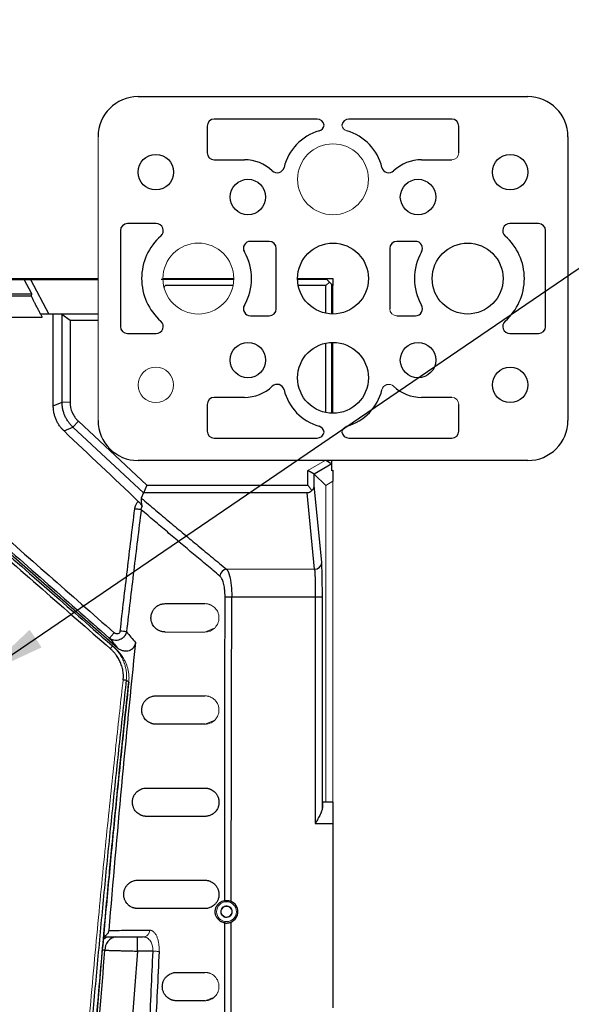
# Paper-space layout 'Sheet2' of a CAD drawing. Header units: millimetres. Extents: x 0 to 1118, y 0 to 864.
# Tile 77 of 85: x 860 to 899, y 530 to 600. Entities that reach past the tile are written whole.
import ezdxf

# ---------------------------------------------------------------- set-up
doc = ezdxf.new("R2010")
doc.units = ezdxf.units.MM
doc.dimstyles.new('SLDDIMSTYLE7', dxfattribs={"dimtxt": 0.18, "dimasz": 4.572, "dimexe": 0, "dimexo": 0.0625, "dimgap": 0, "dimtad": 0, "dimtih": 1, "dimtoh": 1, "dimdec": 0, "dimrnd": 1e-09, "dimzin": 0, "dimdsep": 46, "dimtxsty": 'Standard', "dimsah": 1, "dimcen": 0.09, "dimadec": 0, "dimazin": 0, "dimtfac": 4.572, "dimtdec": 0, "dimtofl": 0, "dimtmove": 0, "dimatfit": 3, "dimfxl": 1, "dimfrac": 2, "dimtolj": 1, "dimtzin": 0, "dimarcsym": 0})

psp = doc.layouts.new('Sheet2')

# ---------------------------------------------------------------- linework, layer by layer
at = {"color": 7, "linetype": 'Continuous', "lineweight": 30}
for p, q in [((868.519, 594.407), (896.019, 594.407)), ((873.394, 592.33), (873.394, 590.455)), ((881.144, 592.83), (873.894, 592.83)), ((890.644, 592.83), (883.394, 592.83)), ((891.144, 590.455), (891.144, 592.33)), ((898.846, 591.58), (898.846, 571.58)), ((873.894, 589.955), (876.019, 589.955)), ((888.519, 589.955), (890.644, 589.955)), ((869.792, 585.455), (867.769, 585.455)), ((896.769, 585.455), (894.745, 585.455)), ((867.269, 584.955), (867.269, 578.205)), ((897.269, 578.205), (897.269, 584.955)), ((877.769, 584.205), (876.449, 584.205)), ((888.088, 584.205), (886.769, 584.205)), ((878.269, 579.455), (878.269, 583.705)), ((886.269, 583.705), (886.269, 579.455)), ((822.749, 581.58), (865.691, 581.58)), ((852.729, 581.505), (860.489, 581.505)), ((861.025, 580.497), (860.489, 581.505)), ((860.489, 581.505), (860.939, 581.505)), ((860.939, 581.505), (862.229, 579.08)), ((860.939, 581.505), (865.691, 581.505)), ((875.231, 581.506), (870.154, 581.506)), ((870.269, 581.58), (875.269, 581.58)), ((870.351, 580.942), (870.424, 581.08)), ((875.218, 581.08), (870.424, 581.08)), ((879.769, 581.58), (881.769, 581.58)), ((881.844, 581.505), (879.784, 581.505)), ((881.769, 581.08), (879.819, 581.08)), ((881.769, 581.58), (882.269, 581.58)), ((882.019, 581.33), (881.769, 581.08)), ((881.769, 579.13), (881.769, 581.08)), ((882.019, 581.33), (881.844, 581.505)), ((882.194, 581.155), (882.019, 581.33)), ((882.194, 579.107), (882.194, 581.155)), ((882.269, 581.58), (882.269, 581.08)), ((852.729, 580.497), (861.025, 580.497)), ((860.992, 580.35), (861.025, 580.497)), ((863.151, 579.08), (862.535, 579.08)), ((862.535, 572.603), (862.535, 579.08)), ((863.15, 579.078), (863.719, 578.639)), ((865.691, 579.078), (863.15, 579.078)), ((863.152, 572.871), (863.151, 579.079)), ((863.719, 578.639), (863.719, 572.871)), ((863.719, 578.639), (865.691, 578.639)), ((876.449, 578.955), (877.769, 578.955)), ((886.769, 578.955), (888.088, 578.955)), ((867.769, 577.705), (869.792, 577.705)), ((894.745, 577.705), (896.769, 577.705)), ((881.769, 572.13), (881.769, 577.029)), ((882.194, 572.107), (882.194, 577.051)), ((862.535, 572.603), (863.152, 572.871)), ((876.019, 573.205), (873.894, 573.205)), ((890.644, 573.205), (888.519, 573.205)), ((873.394, 572.705), (873.394, 570.83)), ((891.144, 570.83), (891.144, 572.705)), ((864.305, 571.521), (869.138, 567.005)), ((863.293, 570.836), (863.918, 571.107)), ((863.918, 571.107), (868.903, 566.461)), ((873.894, 570.33), (881.144, 570.33)), ((883.394, 570.33), (890.644, 570.33)), ((896.019, 568.752), (868.519, 568.752)), ((881.769, 568.782), (882.193, 568.519)), ((882.194, 568.519), (882.194, 568.752)), ((880.502, 567.005), (880.502, 568.05)), ((880.941, 567.796), (880.502, 568.05)), ((882.193, 568.519), (880.942, 567.796)), ((882.194, 568.032), (882.193, 568.519)), ((882.269, 568.076), (882.269, 567.289)), ((880.942, 566.979), (880.941, 567.796)), ((880.942, 567.796), (881.769, 567.001)), ((869.138, 567.005), (868.905, 566.458)), ((869.138, 567.005), (880.502, 567.005)), ((881.471, 561.565), (880.942, 566.979)), ((868.905, 566.466), (868.744, 566.099)), ((880.445, 566.47), (868.905, 566.466)), ((880.971, 561.082), (880.445, 566.47)), ((867.072, 555.528), (857.179, 564.178)), ((874.654, 559.151), (875.128, 559.15)), ((875.128, 559.15), (881.02, 559.15)), ((881.02, 559.15), (881.02, 543.16)), ((881.519, 544.266), (881.519, 559.15)), ((882.269, 544.66), (881.546, 544.66)), ((882.269, 544.66), (882.269, 543.16)), ((881.02, 543.16), (882.269, 543.16)), ((882.269, 543.16), (882.269, 530.16)), ((866.085, 535.16), (868.887, 535.16)), ((868.488, 534.16), (868.488, 535.16)), ((869.554, 534.16), (868.488, 534.16))]:
    psp.add_line(p, q, dxfattribs=at)
at = {"color": 144, "linetype": 'Continuous', "lineweight": 0}
for p, q in [((865.691, 571.58), (865.691, 591.58)), ((882.269, 581.08), (882.269, 579.08)), ((882.269, 577.08), (882.269, 572.08)), ((863.152, 572.871), (863.719, 572.871)), ((864.305, 571.521), (863.918, 571.107)), ((881.718, 568.752), (880.502, 568.05)), ((882.269, 568.076), (882.194, 568.032)), ((881.769, 567.001), (882.269, 567.289)), ((882.269, 567.289), (882.269, 544.66)), ((880.783, 566.647), (880.502, 567.005)), ((881.769, 544.66), (881.769, 567.001)), ((874.767, 561.082), (880.971, 561.082)), ((873.227, 556.66), (873.894, 556.92)), ((872.509, 556.66), (872.509, 556.66)), ((866.897, 555.516), (866.711, 555.678)), ((873.227, 550.16), (873.897, 550.423)), ((873.227, 530.66), (873.898, 530.922))]:
    psp.add_line(p, q, dxfattribs=at)
at = {"color": 8, "linetype": 'Continuous', "lineweight": 30}
psp.add_line((866.18, 534.223), (866.001, 534.223), dxfattribs=at)
at = {"color": 144, "linetype": 'Continuous', "lineweight": 0, "flags": 128}
psp.add_lwpolyline([(870.001, 534.138), (869.966, 534.14), (869.923, 534.142), (869.873, 534.144), (869.817, 534.147), (869.755, 534.15), (869.69, 534.153), (869.623, 534.156), (869.554, 534.16)], dxfattribs=at)
at = {"color": 144, "linetype": 'Continuous', "lineweight": 0}
for centre, radius in [((882.269, 588.58), 2.5), ((872.769, 581.58), 2.5), ((869.769, 574.08), 1.25), ((874.759, 536.94), 0.7)]:
    psp.add_circle(centre, radius, dxfattribs=at)
at = {"color": 7, "linetype": 'Continuous', "lineweight": 30}
for centre, radius in [((869.769, 589.08), 1.25), ((894.769, 589.08), 1.25), ((876.269, 587.33), 1.25), ((888.269, 587.33), 1.25), ((882.269, 581.58), 2.5), ((891.769, 581.58), 2.5), ((876.269, 575.83), 1.25), ((882.269, 574.58), 2.5), ((888.269, 575.83), 1.25), ((894.769, 574.08), 1.25)]:
    psp.add_circle(centre, radius, dxfattribs=at)
for centre, radius, start, end in [((868.519, 591.58), 2.827, 90, 180), ((896.019, 591.58), 2.827, 0, 90), ((873.894, 592.33), 0.5, 90, 180), ((881.144, 592.33), 0.5, 8.23279, 90), ((881.144, 592.473), 0.5, 286.11748, 351.76721), ((883.394, 592.33), 0.5, 90, 171.76721), ((890.644, 592.33), 0.5, 0, 90), ((882.269, 588.58), 3.552, 106.11748, 166.32172), ((882.269, 588.58), 3.552, 13.67828, 73.88252), ((873.894, 590.455), 0.5, 180, 270), ((876.019, 587.08), 2.875, 46.75092, 90), ((878.331, 589.538), 0.5, 226.75092, 346.32172), ((886.206, 589.538), 0.5, 193.67828, 313.24908), ((888.519, 587.08), 2.875, 90, 133.24908), ((867.769, 584.955), 0.5, 90, 180), ((869.792, 584.955), 0.5, 311.40962, 90), ((894.745, 584.955), 0.5, 90, 228.59038), ((896.769, 584.955), 0.5, 0, 90), ((872.769, 581.58), 4, 131.40962, 228.59038), ((891.769, 581.58), 4, 311.40962, 48.59038), ((876.449, 583.705), 0.5, 90, 210), ((877.769, 583.705), 0.5, 0, 90), ((886.769, 583.705), 0.5, 90, 180), ((888.088, 583.705), 0.5, 330, 90), ((872.769, 581.58), 3.75, 330, 30), ((891.769, 581.58), 3.75, 150, 210), ((876.449, 579.455), 0.5, 150, 270), ((888.088, 579.455), 0.5, 270, 30), ((877.769, 579.455), 0.5, 270, 0), ((869.792, 578.205), 0.5, 270, 48.59038), ((894.745, 578.205), 0.5, 131.40962, 270), ((867.769, 578.205), 0.5, 180, 270), ((896.769, 578.205), 0.5, 270, 0), ((876.019, 576.08), 2.875, 270, 313.24908), ((878.331, 573.621), 0.5, 13.67828, 133.24908), ((882.269, 574.58), 3.552, 193.67828, 253.88252), ((882.269, 574.58), 3.552, 286.11748, 346.32172), ((888.519, 576.08), 2.875, 226.75092, 270), ((873.894, 572.705), 0.5, 90, 180), ((868.519, 571.58), 2.827, 180, 270), ((896.019, 571.58), 2.827, 270, 0), ((873.894, 570.83), 0.5, 180, 270), ((881.144, 570.83), 0.5, 270, 351.76721), ((881.144, 570.686), 0.5, 8.23279, 73.88252), ((883.394, 570.83), 0.5, 188.23279, 270), ((890.644, 570.83), 0.5, 270, 0), ((874.819, 560.555), 0.53, 95.68666, 174.73521), ((880.976, 561.577), 0.496, 269.48704, 358.54661), ((860.838, 500.363), 56.732, 83.05003, 83.50083), ((867.069, 534.278), 0.89, 97.92882, 183.5618)]:
    psp.add_arc(centre, radius, start, end, dxfattribs=at)
at = {"color": 144, "linetype": 'Continuous', "lineweight": 0}
for centre, radius, start, end in [((883.394, 592.473), 0.5, 188.23279, 253.88252), ((890.644, 590.455), 0.5, 270, 0), ((886.769, 579.455), 0.5, 180, 270), ((886.206, 573.621), 0.5, 46.75092, 166.32172), ((890.644, 572.705), 0.5, 0, 90), ((883.394, 570.686), 0.5, 106.11748, 171.76721), ((874.759, 536.94), 0.375, 197.99988, 270.00001)]:
    psp.add_arc(centre, radius, start, end, dxfattribs=at)
at = {"color": 7, "linetype": 'Continuous', "lineweight": 30}
for points in [[(860.992, 580.35), (858.986, 580.348), (856.98, 580.347), (854.974, 580.345)], [(862.535, 579.08), (862.236, 579.08), (861.938, 579.08), (861.64, 579.08)], [(855.023, 578.845), (857.269, 578.847), (859.515, 578.849), (861.761, 578.851)], [(868.534, 565.869), (866.787, 567.524), (865.04, 569.18), (863.293, 570.836)], [(868.737, 565.283), (868.741, 565.362), (868.766, 565.437), (868.809, 565.5)], [(857.637, 564.683), (860.703, 561.99), (863.769, 559.298), (866.834, 556.606)], [(856.94, 563.896), (860.145, 561.093), (863.351, 558.291), (866.556, 555.49)], [(857.292, 564.308), (860.358, 561.616), (863.423, 558.923), (866.488, 556.231)], [(875.088, 537.669), (875.099, 544.829), (875.112, 551.99), (875.128, 559.15)], [(866.488, 556.231), (866.682, 555.997), (866.877, 555.763), (867.072, 555.528)], [(868.333, 555.929), (867.641, 549.169), (867.014, 542.399), (866.452, 535.622)], [(875.059, 514.409), (875.066, 521.676), (875.075, 528.943), (875.086, 536.21)]]:
    psp.add_open_spline(points, degree=3, dxfattribs=at)
for points, knots in [([(861.64, 579.078), (861.626, 579.105), (861.6, 579.153), (861.566, 579.219), (861.538, 579.272), (861.517, 579.311), (861.483, 579.375), (861.436, 579.466), (861.353, 579.628), (861.259, 579.808), (861.162, 579.996), (861.087, 580.146), (861.04, 580.24), (861.015, 580.294), (861.002, 580.324), (860.993, 580.344), (860.993, 580.348), (860.992, 580.35)], [0, 0, 0, 0, 0.04111, 0.075671, 0.10345, 0.124275, 0.138027, 0.206765, 0.271555, 0.408267, 0.526803, 0.650654, 0.768836, 0.827024, 0.885039, 0.942742, 1, 1, 1, 1]), ([(861.761, 578.851), (861.747, 578.877), (861.72, 578.928), (861.68, 579.003), (861.653, 579.053), (861.64, 579.078)], [0, 0, 0, 0, 0.336189, 0.669719, 1, 1, 1, 1]), ([(863.918, 571.107), (863.893, 571.132), (863.843, 571.18), (863.773, 571.256), (863.71, 571.33), (863.652, 571.403), (863.567, 571.518), (863.463, 571.682), (863.353, 571.903), (863.266, 572.135), (863.21, 572.345), (863.176, 572.533), (863.157, 572.698), (863.154, 572.812), (863.152, 572.871)], [0, 0, 0, 0, 0.054121, 0.105894, 0.15532, 0.202401, 0.247138, 0.372895, 0.496708, 0.621276, 0.747928, 0.826275, 0.910296, 1, 1, 1, 1]), ([(863.719, 572.871), (863.719, 572.84), (863.719, 572.776), (863.727, 572.681), (863.739, 572.586), (863.762, 572.461), (863.803, 572.307), (863.87, 572.13), (863.955, 571.96), (864.056, 571.8), (864.171, 571.652), (864.261, 571.564), (864.305, 571.521)], [0, 0, 0, 0, 0.062628, 0.125428, 0.188584, 0.252277, 0.377418, 0.503321, 0.628265, 0.75283, 0.877168, 1, 1, 1, 1]), ([(863.293, 570.836), (863.27, 570.858), (863.223, 570.904), (863.156, 570.976), (863.091, 571.051), (863.03, 571.128), (862.943, 571.247), (862.838, 571.414), (862.729, 571.635), (862.643, 571.866), (862.588, 572.08), (862.555, 572.271), (862.538, 572.436), (862.536, 572.547), (862.535, 572.603)], [0, 0, 0, 0, 0.049839, 0.099579, 0.149302, 0.199089, 0.249021, 0.373288, 0.497616, 0.622348, 0.74741, 0.831639, 0.915705, 1, 1, 1, 1]), ([(880.783, 566.647), (880.772, 566.634), (880.75, 566.608), (880.714, 566.573), (880.678, 566.545), (880.635, 566.517), (880.581, 566.492), (880.514, 566.473), (880.468, 566.471), (880.445, 566.47)], [0, 0, 0, 0, 0.1456075, 0.2784819, 0.3990601, 0.5079276, 0.6732666, 0.8358246, 1, 1, 1, 1]), ([(880.783, 566.647), (880.795, 566.656), (880.816, 566.672), (880.846, 566.701), (880.872, 566.732), (880.893, 566.766), (880.911, 566.804), (880.925, 566.843), (880.935, 566.886), (880.941, 566.932), (880.942, 566.963), (880.942, 566.979)], [0, 0, 0, 0, 0.1258955, 0.244255, 0.3564454, 0.4640691, 0.5689379, 0.6730076, 0.7782787, 0.886685, 1, 1, 1, 1]), ([(868.286, 565.341), (868.289, 565.363), (868.296, 565.407), (868.311, 565.471), (868.33, 565.534), (868.359, 565.609), (868.401, 565.694), (868.461, 565.787), (868.51, 565.841), (868.534, 565.869)], [0, 0, 0, 0, 0.112492, 0.223848, 0.334614, 0.44534, 0.631083, 0.815076, 1, 1, 1, 1]), ([(868.809, 565.5), (868.806, 565.508), (868.8, 565.525), (868.788, 565.552), (868.771, 565.584), (868.747, 565.624), (868.71, 565.675), (868.663, 565.733), (868.604, 565.8), (868.558, 565.845), (868.534, 565.869)], [0, 0, 0, 0, 0.094176, 0.182817, 0.265171, 0.390183, 0.518782, 0.666687, 0.828281, 1, 1, 1, 1]), ([(868.744, 566.099), (868.741, 566.09), (868.734, 566.07), (868.728, 566.035), (868.724, 565.996), (868.724, 565.951), (868.726, 565.902), (868.733, 565.833), (868.748, 565.742), (868.773, 565.626), (868.797, 565.542), (868.809, 565.5)], [0, 0, 0, 0, 0.068348, 0.140941, 0.217885, 0.299267, 0.385161, 0.475631, 0.645935, 0.820632, 1, 1, 1, 1]), ([(868.744, 566.099), (869.078, 565.817), (869.744, 565.254), (870.747, 564.412), (871.75, 563.574), (872.754, 562.74), (873.759, 561.909), (874.431, 561.357), (874.767, 561.082)], [0, 0, 0, 0, 0.168436, 0.336164, 0.503183, 0.669496, 0.835101, 1, 1, 1, 1]), ([(867.259, 556.73), (867.342, 557.447), (867.508, 558.881), (867.762, 561.032), (868.021, 563.186), (868.198, 564.622), (868.286, 565.341)], [0, 0, 0, 0, 0.249518, 0.499356, 0.749516, 1, 1, 1, 1]), ([(868.737, 565.283), (868.648, 564.567), (868.471, 563.135), (868.21, 560.985), (867.954, 558.832), (867.787, 557.396), (867.703, 556.678)], [0, 0, 0, 0, 0.249729, 0.499639, 0.749729, 1, 1, 1, 1]), ([(868.737, 565.283), (868.721, 565.286), (868.699, 565.289), (868.64, 565.296), (868.604, 565.301), (868.522, 565.311), (868.476, 565.317), (868.381, 565.329), (868.333, 565.335), (868.286, 565.341)], [0, 0, 0, 0, 0.25, 0.25, 0.5, 0.5, 0.75, 0.75, 1, 1, 1, 1]), ([(874.292, 560.604), (873.982, 560.861), (873.36, 561.378), (872.433, 562.154), (871.506, 562.932), (870.581, 563.714), (869.657, 564.498), (869.044, 565.021), (868.737, 565.283)], [0, 0, 0, 0, 0.165373, 0.331263, 0.49767, 0.664595, 0.832038, 1, 1, 1, 1]), ([(857.096, 564.084), (859.177, 562.264), (859.823, 561.7), (863.985, 558.061), (864.63, 557.497), (866.711, 555.678)], [0, 0, 0, 0, 0.5, 0.5, 1, 1, 1, 1]), ([(874.767, 561.082), (874.775, 561.073), (874.791, 561.054), (874.814, 561.021), (874.836, 560.985), (874.857, 560.945), (874.877, 560.902), (874.896, 560.856), (874.914, 560.808), (874.931, 560.758), (874.948, 560.706), (874.963, 560.653), (874.977, 560.599), (874.991, 560.545), (875.003, 560.489), (875.023, 560.398), (875.047, 560.266), (875.073, 560.087), (875.094, 559.902), (875.11, 559.714), (875.121, 559.524), (875.127, 559.336), (875.128, 559.211), (875.128, 559.15)], [0, 0, 0, 0, 0.0392799, 0.0777391, 0.1153598, 0.1521267, 0.1880285, 0.223057, 0.2572113, 0.290494, 0.322908, 0.3544571, 0.3851452, 0.4149749, 0.4439428, 0.4720456, 0.5531464, 0.6323662, 0.7097096, 0.7852034, 0.8588439, 0.9304869, 1, 1, 1, 1]), ([(880.971, 561.082), (880.978, 561.026), (880.985, 560.934), (880.997, 560.691), (881.002, 560.54), (881.01, 560.194), (881.014, 559.999), (881.018, 559.586), (881.02, 559.368), (881.02, 559.15)], [0, 0, 0, 0, 0.25, 0.25, 0.5, 0.5, 0.75, 0.75, 1, 1, 1, 1]), ([(874.654, 559.151), (874.654, 559.178), (874.654, 559.232), (874.652, 559.313), (874.648, 559.393), (874.643, 559.472), (874.637, 559.55), (874.629, 559.628), (874.614, 559.754), (874.587, 559.923), (874.543, 560.114), (874.492, 560.277), (874.44, 560.399), (874.39, 560.49), (874.342, 560.557), (874.309, 560.588), (874.292, 560.604)], [0, 0, 0, 0, 0.040584, 0.080885, 0.121032, 0.161157, 0.20139, 0.241861, 0.282698, 0.403783, 0.525099, 0.637551, 0.750054, 0.833341, 0.91636, 1, 1, 1, 1]), ([(881.519, 559.15), (881.519, 559.421), (881.519, 559.718), (881.516, 559.974), (881.515, 559.996)], [0, 0, 0, 0, 0.915449, 1, 1, 1, 1]), ([(874.634, 537.73), (874.637, 541.36), (874.642, 548.5), (874.65, 555.641), (874.654, 559.151)], [0, 0, 0, 0, 0.50836, 1, 1, 1, 1]), ([(881.02, 559.15), (881.088, 559.15), (881.156, 559.15), (881.276, 559.15), (881.328, 559.15), (881.41, 559.15), (881.447, 559.15), (881.501, 559.15), (881.518, 559.15), (881.519, 559.15)], [0, 0, 0, 0, 0.25, 0.25, 0.5, 0.5, 0.75, 0.75, 1, 1, 1, 1]), ([(870.427, 556.66), (870.405, 556.66), (870.362, 556.661), (870.298, 556.667), (870.235, 556.677), (870.172, 556.692), (870.11, 556.71), (870.018, 556.744), (869.9, 556.804), (869.764, 556.905), (869.645, 557.028), (869.552, 557.167), (869.487, 557.309), (869.446, 557.448), (869.426, 557.591), (869.427, 557.733), (869.446, 557.866), (869.481, 557.991), (869.543, 558.138), (869.642, 558.291), (869.774, 558.424), (869.92, 558.528), (870.058, 558.593), (870.188, 558.633), (870.307, 558.656), (870.386, 558.658), (870.427, 558.66)], [0, 0, 0, 0, 0.028698, 0.057175, 0.085445, 0.113522, 0.141422, 0.169162, 0.239006, 0.303966, 0.364559, 0.417067, 0.454117, 0.485038, 0.511366, 0.532119, 0.552773, 0.574271, 0.59902, 0.648758, 0.710588, 0.772287, 0.841016, 0.89239, 0.945347, 1, 1, 1, 1]), ([(870.427, 558.66), (870.587, 558.66), (870.907, 558.66), (871.381, 558.66), (871.85, 558.66), (872.314, 558.66), (872.774, 558.66), (873.076, 558.66), (873.227, 558.66)], [0, 0, 0, 0, 0.16772, 0.335017, 0.501894, 0.66835, 0.834385, 1, 1, 1, 1]), ([(867.703, 556.678), (867.699, 556.66), (867.69, 556.623), (867.673, 556.57), (867.652, 556.518), (867.628, 556.469), (867.601, 556.423), (867.571, 556.379), (867.511, 556.303), (867.405, 556.205), (867.231, 556.109), (867.026, 556.059), (866.847, 556.067), (866.706, 556.105), (866.596, 556.151), (866.526, 556.203), (866.488, 556.231)], [0, 0, 0, 0, 0.036718, 0.0730088, 0.108768, 0.1438996, 0.1783171, 0.2119448, 0.2447188, 0.3638671, 0.4849894, 0.6188541, 0.7649493, 0.8270679, 0.9057045, 1, 1, 1, 1]), ([(866.488, 556.231), (866.493, 556.234), (866.508, 556.247), (866.549, 556.289), (866.575, 556.318), (866.632, 556.379), (866.667, 556.418), (866.746, 556.506), (866.79, 556.555), (866.834, 556.606)], [0, 0, 0, 0, 0.25, 0.25, 0.5, 0.5, 0.75, 0.75, 1, 1, 1, 1]), ([(867.259, 556.73), (867.254, 556.685), (867.236, 556.642), (867.18, 556.574), (867.141, 556.549), (867.054, 556.525), (867.006, 556.525), (866.915, 556.55), (866.871, 556.573), (866.834, 556.606)], [0, 0, 0, 0, 0.25, 0.25, 0.5, 0.5, 0.75, 0.75, 1, 1, 1, 1]), ([(867.703, 556.678), (867.808, 556.553), (868.018, 556.304), (868.228, 556.054), (868.333, 555.929)], [0, 0, 0, 0, 0.501397, 1, 1, 1, 1]), ([(866.556, 555.49), (866.575, 555.511), (866.595, 555.535), (866.634, 555.581), (866.653, 555.603), (866.683, 555.639), (866.695, 555.654), (866.709, 555.673), (866.712, 555.677), (866.711, 555.678)], [0, 0, 0, 0, 0.25, 0.25, 0.5, 0.5, 0.75, 0.75, 1, 1, 1, 1]), ([(867.467, 553.296), (867.47, 553.326), (867.476, 553.387), (867.481, 553.477), (867.482, 553.568), (867.479, 553.659), (867.466, 553.836), (867.42, 554.102), (867.314, 554.43), (867.174, 554.731), (867.024, 554.97), (866.87, 555.167), (866.722, 555.333), (866.612, 555.437), (866.556, 555.49)], [0, 0, 0, 0, 0.036943, 0.073778, 0.110569, 0.147377, 0.184264, 0.326546, 0.473724, 0.601967, 0.729663, 0.81615, 0.906112, 1, 1, 1, 1]), ([(868.333, 555.929), (868.33, 555.909), (868.326, 555.871), (868.313, 555.814), (868.297, 555.759), (868.277, 555.707), (868.252, 555.657), (868.223, 555.609), (868.183, 555.552), (868.129, 555.491), (868.032, 555.409), (867.888, 555.333), (867.724, 555.302), (867.587, 555.303), (867.48, 555.319), (867.371, 555.348), (867.265, 555.394), (867.164, 555.453), (867.103, 555.503), (867.072, 555.528)], [0, 0, 0, 0, 0.035875, 0.0709, 0.105284, 0.139242, 0.173001, 0.206791, 0.240841, 0.298237, 0.355516, 0.470414, 0.590232, 0.65368, 0.718704, 0.787942, 0.857098, 0.927395, 1, 1, 1, 1]), ([(867.686, 553.271), (867.604, 552.542), (867.44, 551.082), (867.199, 548.886), (866.962, 546.68), (866.73, 544.465), (866.501, 542.24), (866.277, 540.005), (866.058, 537.761), (865.842, 535.507), (865.632, 533.244), (865.426, 530.971), (865.224, 528.688), (865.027, 526.395), (864.836, 524.093), (864.649, 521.782), (864.466, 519.46), (864.289, 517.129), (864.118, 514.789), (863.951, 512.439), (863.789, 510.079), (863.633, 507.71), (863.483, 505.332), (863.337, 502.944), (862.983, 496.852), (862.499, 487.119), (862.029, 473.804), (861.752, 460.671), (861.661, 447.66), (861.752, 434.649), (862.029, 421.515), (862.499, 408.2), (863.019, 397.736), (863.467, 390.194), (863.76, 385.642), (864.072, 381.125), (864.404, 376.643), (864.754, 372.196), (865.122, 367.785), (865.508, 363.408), (865.911, 359.068), (866.33, 354.762), (866.765, 350.492), (867.215, 346.258), (867.529, 343.448), (867.686, 342.048)], [0, 0, 0, 0, 0.010393, 0.020829, 0.031308, 0.041831, 0.052398, 0.063007, 0.07366, 0.084357, 0.095097, 0.10588, 0.116706, 0.127576, 0.13849, 0.149446, 0.160446, 0.17149, 0.182576, 0.193706, 0.204879, 0.216096, 0.227356, 0.238659, 0.250005, 0.313829, 0.376771, 0.438829, 0.5, 0.561171, 0.623229, 0.686171, 0.749995, 0.771704, 0.793254, 0.814645, 0.835877, 0.856949, 0.877863, 0.898617, 0.919213, 0.939648, 0.959925, 0.980042, 1, 1, 1, 1]), ([(867.861, 553.125), (867.778, 552.363), (867.614, 550.841), (867.374, 548.556), (867.138, 546.271), (866.909, 543.986), (866.685, 541.699), (866.466, 539.413), (866.253, 537.125), (866.045, 534.838), (865.842, 532.549), (865.645, 530.26), (865.454, 527.971), (865.267, 525.681), (865.087, 523.391), (864.911, 521.101), (864.741, 518.81), (864.576, 516.518), (864.417, 514.227), (864.263, 511.935), (864.115, 509.642), (863.972, 507.349), (863.834, 505.056), (863.702, 502.763), (863.466, 498.508), (862.988, 488.949), (862.491, 475.31), (862.199, 460.43), (862.136, 450.156), (862.152, 443.256), (862.182, 438.853), (862.231, 434.451), (862.301, 430.048), (862.39, 425.646), (862.5, 421.244), (862.629, 416.843), (862.778, 412.443), (862.947, 408.043), (863.135, 403.644), (863.344, 399.246), (863.572, 394.849), (863.82, 390.453), (864.088, 386.058), (864.376, 381.665), (864.683, 377.272), (865.011, 372.881), (865.358, 368.492), (865.725, 364.104), (866.111, 359.718), (866.518, 355.334), (866.945, 350.952), (867.39, 346.572), (867.704, 343.654), (867.861, 342.194)], [0, 0, 0, 0, 0.010869, 0.021738, 0.032608, 0.043477, 0.054346, 0.065216, 0.076086, 0.086955, 0.097825, 0.108695, 0.119565, 0.130435, 0.141304, 0.152174, 0.163044, 0.173914, 0.184784, 0.195654, 0.206523, 0.217393, 0.228263, 0.239133, 0.250002, 0.288749, 0.375002, 0.443723, 0.500001, 0.520834, 0.541668, 0.562501, 0.583335, 0.604168, 0.625001, 0.645834, 0.666668, 0.687501, 0.708334, 0.729167, 0.750001, 0.770834, 0.791668, 0.812501, 0.833335, 0.854169, 0.875002, 0.895836, 0.916669, 0.937503, 0.958335, 0.979168, 1, 1, 1, 1]), ([(867.861, 342.195), (867.782, 342.926), (867.595, 344.651), (867.329, 347.214), (867.074, 349.724), (866.87, 351.783), (866.7, 353.535), (866.35, 357.195), (865.644, 364.983), (864.404, 380.593), (863.187, 401.093), (862.367, 424.401), (862.106, 445.692), (862.284, 465.85), (862.821, 484.87), (863.824, 505.902), (864.918, 521.5), (865.777, 531.665), (866.01, 534.34), (866.241, 536.898), (866.452, 539.181), (866.665, 541.431), (866.903, 543.883), (867.204, 546.891), (867.528, 550.034), (867.759, 552.173), (867.862, 553.125)], [0, 0, 0, 0, 0.010441, 0.024633, 0.036574, 0.046266, 0.054002, 0.061559, 0.098462, 0.165009, 0.283842, 0.389944, 0.496046, 0.586073, 0.676099, 0.766125, 0.884958, 0.89803, 0.910947, 0.923078, 0.934483, 0.943497, 0.955156, 0.96946, 0.986408, 1, 1, 1, 1]), ([(867.467, 553.296), (867.51, 553.291), (867.557, 553.286), (867.637, 553.277), (867.669, 553.273), (867.686, 553.271)], [0, 0, 0, 0, 0.5, 0.5, 1, 1, 1, 1]), ([(867.859, 553.125), (867.865, 553.124), (867.878, 553.123), (867.88, 553.123), (867.867, 553.124), (867.861, 553.125)], [0, 0, 0, 0, 0.266708, 0.616717, 1, 1, 1, 1]), ([(869.777, 550.16), (869.756, 550.16), (869.713, 550.161), (869.649, 550.167), (869.586, 550.177), (869.523, 550.191), (869.462, 550.21), (869.369, 550.244), (869.251, 550.304), (869.112, 550.406), (868.992, 550.532), (868.891, 550.685), (868.824, 550.842), (868.789, 550.992), (868.776, 551.112), (868.778, 551.238), (868.796, 551.366), (868.83, 551.486), (868.892, 551.636), (868.991, 551.787), (869.122, 551.922), (869.267, 552.026), (869.406, 552.092), (869.537, 552.133), (869.657, 552.155), (869.737, 552.158), (869.777, 552.16)], [0, 0, 0, 0, 0.028161, 0.056108, 0.083857, 0.111426, 0.138832, 0.166093, 0.235844, 0.300783, 0.36173, 0.414883, 0.465348, 0.489288, 0.510486, 0.531949, 0.553143, 0.575345, 0.600272, 0.653835, 0.712449, 0.774279, 0.842907, 0.893761, 0.946081, 1, 1, 1, 1]), ([(869.777, 552.16), (869.974, 552.16), (870.367, 552.16), (870.951, 552.16), (871.529, 552.16), (872.101, 552.16), (872.667, 552.16), (873.04, 552.16), (873.227, 552.16)], [0, 0, 0, 0, 0.167845, 0.335219, 0.502121, 0.668552, 0.834511, 1, 1, 1, 1]), ([(873.227, 550.16), (873.04, 550.16), (872.666, 550.16), (872.099, 550.16), (871.527, 550.16), (870.949, 550.16), (870.366, 550.16), (869.974, 550.16), (869.777, 550.16)], [0, 0, 0, 0, 0.165529, 0.331514, 0.497953, 0.664847, 0.832196, 1, 1, 1, 1]), ([(869.118, 543.659), (869.096, 543.66), (869.053, 543.661), (868.989, 543.667), (868.925, 543.677), (868.862, 543.692), (868.801, 543.71), (868.707, 543.745), (868.587, 543.806), (868.446, 543.912), (868.324, 544.041), (868.223, 544.2), (868.158, 544.362), (868.126, 544.513), (868.116, 544.632), (868.12, 544.757), (868.141, 544.882), (868.175, 545), (868.22, 545.104), (868.273, 545.198), (868.331, 545.28), (868.396, 545.354), (868.487, 545.439), (868.61, 545.527), (868.748, 545.593), (868.879, 545.633), (868.998, 545.655), (869.077, 545.658), (869.118, 545.659)], [0, 0, 0, 0, 0.027945, 0.055674, 0.083207, 0.110564, 0.137765, 0.16483, 0.234851, 0.300065, 0.361732, 0.41541, 0.466564, 0.490433, 0.5121, 0.534092, 0.556835, 0.580044, 0.605189, 0.630426, 0.658581, 0.686662, 0.717019, 0.778405, 0.84605, 0.895979, 0.947246, 1, 1, 1, 1]), ([(869.118, 545.659), (869.352, 545.659), (869.819, 545.659), (870.514, 545.66), (871.202, 545.66), (871.883, 545.66), (872.559, 545.66), (873.004, 545.66), (873.227, 545.66)], [0, 0, 0, 0, 0.167943, 0.335376, 0.502299, 0.66871, 0.834611, 1, 1, 1, 1]), ([(873.227, 545.66), (873.248, 545.659), (873.291, 545.658), (873.354, 545.652), (873.417, 545.642), (873.479, 545.628), (873.54, 545.61), (873.633, 545.576), (873.753, 545.516), (873.895, 545.411), (874.019, 545.279), (874.11, 545.137), (874.168, 545.003), (874.202, 544.89), (874.223, 544.769), (874.229, 544.64), (874.218, 544.512), (874.193, 544.396), (874.157, 544.288), (874.099, 544.161), (874.007, 544.024), (873.881, 543.897), (873.739, 543.795), (873.602, 543.729), (873.47, 543.687), (873.349, 543.664), (873.268, 543.661), (873.227, 543.66)], [0, 0, 0, 0, 0.028234, 0.056171, 0.083827, 0.111223, 0.138378, 0.165311, 0.235575, 0.299998, 0.362145, 0.41463, 0.441544, 0.465328, 0.488281, 0.509837, 0.531208, 0.554368, 0.57741, 0.60287, 0.654354, 0.714668, 0.776812, 0.844245, 0.89515, 0.947023, 1, 1, 1, 1]), ([(881.546, 544.66), (881.545, 544.659), (881.544, 544.658), (881.541, 544.65), (881.539, 544.638), (881.537, 544.621), (881.535, 544.601), (881.533, 544.578), (881.531, 544.552), (881.53, 544.524), (881.528, 544.494), (881.527, 544.463), (881.525, 544.431), (881.524, 544.398), (881.523, 544.365), (881.522, 544.332), (881.52, 544.299), (881.52, 544.277), (881.519, 544.266)], [0, 0, 0, 0, 0.081301, 0.160096, 0.236384, 0.310165, 0.381439, 0.450207, 0.516468, 0.580222, 0.641469, 0.700209, 0.756442, 0.810168, 0.861386, 0.910098, 0.956303, 1, 1, 1, 1]), ([(873.227, 543.66), (873.004, 543.66), (872.558, 543.66), (871.882, 543.66), (871.2, 543.66), (870.512, 543.66), (869.818, 543.659), (869.351, 543.659), (869.118, 543.659)], [0, 0, 0, 0, 0.1654342, 0.3313618, 0.4977825, 0.664696, 0.832102, 1, 1, 1, 1]), ([(881.519, 544.266), (881.519, 544.251), (881.517, 544.221), (881.509, 544.172), (881.496, 544.12), (881.479, 544.063), (881.458, 544.002), (881.432, 543.937), (881.402, 543.867), (881.358, 543.773), (881.295, 543.649), (881.216, 543.503), (881.122, 543.337), (881.057, 543.225), (881.02, 543.16)], [0, 0, 0, 0, 0.047616, 0.097474, 0.14976, 0.204634, 0.262235, 0.322685, 0.386086, 0.452529, 0.5743, 0.713184, 0.832314, 1, 1, 1, 1]), ([(868.503, 537.159), (868.482, 537.16), (868.438, 537.161), (868.374, 537.167), (868.311, 537.177), (868.248, 537.192), (868.186, 537.21), (868.092, 537.245), (867.971, 537.307), (867.829, 537.414), (867.707, 537.546), (867.605, 537.707), (867.541, 537.87), (867.511, 538.02), (867.501, 538.137), (867.506, 538.259), (867.526, 538.38), (867.559, 538.495), (867.602, 538.599), (867.655, 538.692), (867.734, 538.804), (867.846, 538.92), (867.991, 539.025), (868.131, 539.091), (868.263, 539.133), (868.382, 539.155), (868.463, 539.158), (868.503, 539.159)], [0, 0, 0, 0, 0.027639, 0.055058, 0.082278, 0.109322, 0.136213, 0.162973, 0.232885, 0.298019, 0.359797, 0.413863, 0.465206, 0.489194, 0.511276, 0.533618, 0.556593, 0.580366, 0.60563, 0.63081, 0.659199, 0.717955, 0.779224, 0.847043, 0.896661, 0.947591, 1, 1, 1, 1]), ([(868.503, 539.159), (868.772, 539.159), (869.308, 539.159), (870.105, 539.159), (870.896, 539.16), (871.68, 539.16), (872.457, 539.16), (872.971, 539.16), (873.227, 539.16)], [0, 0, 0, 0, 0.168005, 0.335475, 0.50241, 0.66881, 0.834673, 1, 1, 1, 1]), ([(873.227, 539.16), (873.248, 539.159), (873.291, 539.158), (873.355, 539.152), (873.418, 539.142), (873.48, 539.128), (873.541, 539.11), (873.634, 539.075), (873.755, 539.015), (873.899, 538.907), (874.024, 538.773), (874.115, 538.628), (874.172, 538.494), (874.204, 538.381), (874.224, 538.262), (874.229, 538.137), (874.219, 538.014), (874.195, 537.9), (874.16, 537.794), (874.102, 537.667), (874.01, 537.528), (873.884, 537.399), (873.741, 537.296), (873.602, 537.229), (873.471, 537.187), (873.35, 537.164), (873.268, 537.161), (873.227, 537.16)], [0, 0, 0, 0, 0.02788, 0.055461, 0.082765, 0.109812, 0.136626, 0.163227, 0.233321, 0.297811, 0.360088, 0.413139, 0.439998, 0.463902, 0.487323, 0.509484, 0.531143, 0.554481, 0.577776, 0.603775, 0.65544, 0.716175, 0.778145, 0.8457, 0.896121, 0.947504, 1, 1, 1, 1]), ([(873.959, 536.94), (873.959, 536.954), (873.959, 536.983), (873.963, 537.027), (873.969, 537.07), (873.977, 537.112), (873.987, 537.154), (874, 537.195), (874.015, 537.236), (874.047, 537.31), (874.105, 537.408), (874.192, 537.509), (874.29, 537.592), (874.397, 537.657), (874.513, 537.705), (874.593, 537.722), (874.634, 537.73)], [0, 0, 0, 0, 0.022935, 0.045916, 0.069295, 0.093407, 0.118555, 0.145009, 0.173, 0.202721, 0.309855, 0.435373, 0.560718, 0.697724, 0.845561, 1, 1, 1, 1]), ([(874.634, 537.73), (874.642, 537.731), (874.656, 537.733), (874.683, 537.736), (874.713, 537.738), (874.747, 537.74), (874.785, 537.739), (874.837, 537.737), (874.908, 537.727), (874.998, 537.705), (875.058, 537.681), (875.088, 537.669)], [0, 0, 0, 0, 0.085677, 0.169707, 0.25288, 0.336013, 0.419923, 0.505403, 0.66806, 0.831007, 1, 1, 1, 1]), ([(875.559, 536.94), (875.559, 537.092), (875.514, 537.245), (875.348, 537.502), (875.227, 537.606), (875.088, 537.669)], [0, 0, 0, 0, 0.5, 0.5, 1, 1, 1, 1]), ([(873.227, 537.16), (872.97, 537.16), (872.456, 537.16), (871.678, 537.16), (870.894, 537.16), (870.103, 537.159), (869.307, 537.159), (868.771, 537.159), (868.503, 537.159)], [0, 0, 0, 0, 0.165373, 0.331265, 0.497674, 0.6646, 0.832042, 1, 1, 1, 1]), ([(874.633, 536.149), (874.612, 536.153), (874.571, 536.161), (874.51, 536.178), (874.45, 536.201), (874.374, 536.236), (874.286, 536.29), (874.187, 536.375), (874.101, 536.477), (874.039, 536.584), (874.001, 536.68), (873.98, 536.752), (873.967, 536.819), (873.96, 536.879), (873.959, 536.92), (873.959, 536.94)], [0, 0, 0, 0, 0.077991, 0.154306, 0.229043, 0.30231, 0.440656, 0.567548, 0.691615, 0.798675, 0.852474, 0.901604, 0.935828, 0.968333, 1, 1, 1, 1]), ([(875.134, 536.94), (875.131, 536.889), (875.128, 536.825), (875.092, 536.775), (875.084, 536.765)], [0, 0, 0, 0, 0.7973096, 1, 1, 1, 1]), ([(875.086, 536.21), (875.226, 536.272), (875.347, 536.376), (875.513, 536.633), (875.559, 536.786), (875.559, 536.94)], [0, 0, 0, 0, 0.5, 0.5, 1, 1, 1, 1]), ([(874.625, 514.409), (874.626, 518.114), (874.628, 525.361), (874.632, 532.607), (874.633, 536.149)], [0, 0, 0, 0, 0.511235, 1, 1, 1, 1]), ([(874.633, 536.149), (874.641, 536.148), (874.655, 536.146), (874.679, 536.144), (874.699, 536.142), (874.727, 536.14), (874.768, 536.139), (874.826, 536.142), (874.887, 536.149), (874.953, 536.162), (875.019, 536.182), (875.063, 536.2), (875.086, 536.21)], [0, 0, 0, 0, 0.089048, 0.162835, 0.220189, 0.260381, 0.389815, 0.507501, 0.632059, 0.750687, 0.873839, 1, 1, 1, 1]), ([(866.449, 535.623), (866.445, 535.592), (866.437, 535.532), (866.389, 535.416), (866.281, 535.294), (866.166, 535.205), (866.092, 535.194), (866.088, 535.193)], [0, 0, 0, 0, 0.155155, 0.307264, 0.626032, 0.978105, 1, 1, 1, 1]), ([(866.452, 535.622), (866.694, 535.623), (867.179, 535.625), (867.901, 535.628), (868.621, 535.631), (869.098, 535.633), (869.336, 535.634)], [0, 0, 0, 0, 0.250301, 0.500403, 0.750304, 1, 1, 1, 1]), ([(864.894, 517.212), (865.083, 519.951), (865.492, 525.623), (865.939, 531.291), (866.18, 534.223)], [0.45665857, 0.45665857, 0.45665857, 0.45665857, 0.5, 0.54644719, 0.54644719, 0.54644719, 0.54644719]), ([(866.18, 534.223), (866.205, 534.222), (866.256, 534.221), (866.336, 534.218), (866.423, 534.216), (866.515, 534.214), (866.614, 534.211), (866.718, 534.208), (866.828, 534.205), (866.945, 534.202), (867.067, 534.198), (867.238, 534.194), (867.476, 534.187), (867.754, 534.18), (868.02, 534.172), (868.254, 534.166), (868.41, 534.162), (868.488, 534.16)], [0, 0, 0, 0, 0.043521, 0.088352, 0.134484, 0.181905, 0.230593, 0.280524, 0.331665, 0.383977, 0.437416, 0.491928, 0.602553, 0.731451, 0.822057, 0.911658, 1, 1, 1, 1]), ([(868.488, 534.16), (868.421, 533.35), (868.289, 531.732), (868.096, 529.304), (867.907, 526.876), (867.724, 524.448), (867.544, 522.019), (867.37, 519.589), (867.257, 517.97), (867.201, 517.16)], [0, 0, 0, 0, 0.142851, 0.285703, 0.428557, 0.571413, 0.714272, 0.857134, 1, 1, 1, 1]), ([(869.554, 534.16), (869.51, 533.239), (869.422, 531.39), (869.295, 528.6), (869.17, 525.781), (869.048, 522.933), (868.93, 520.056), (868.855, 518.128), (868.817, 517.16)], [0, 0, 0, 0, 0.162407, 0.326518, 0.492332, 0.659851, 0.829073, 1, 1, 1, 1]), ([(870.002, 534.138), (869.957, 533.193), (869.865, 531.303), (869.734, 528.469), (869.607, 525.636), (869.484, 522.804), (869.366, 519.973), (869.291, 518.086), (869.253, 517.143)], [0, 0, 0, 0, 0.166855, 0.333636, 0.500341, 0.666971, 0.833524, 1, 1, 1, 1]), ([(871.228, 530.66), (871.206, 530.66), (871.163, 530.661), (871.099, 530.667), (871.035, 530.677), (870.972, 530.692), (870.91, 530.71), (870.816, 530.746), (870.693, 530.808), (870.549, 530.918), (870.424, 531.055), (870.321, 531.223), (870.258, 531.394), (870.232, 531.549), (870.226, 531.668), (870.234, 531.788), (870.264, 531.945), (870.332, 532.119), (870.441, 532.287), (870.57, 532.42), (870.716, 532.524), (870.855, 532.591), (870.987, 532.633), (871.107, 532.655), (871.187, 532.658), (871.228, 532.66)], [0, 0, 0, 0, 0.027462, 0.054658, 0.081611, 0.108345, 0.134884, 0.161255, 0.23109, 0.295665, 0.357801, 0.411632, 0.46269, 0.486466, 0.509005, 0.531432, 0.554582, 0.603862, 0.655982, 0.717051, 0.779156, 0.846939, 0.896835, 0.947797, 1, 1, 1, 1]), ([(871.228, 532.66), (871.563, 532.66), (872.232, 532.66), (872.895, 532.66), (873.227, 532.66)], [0, 0, 0, 0, 0.500362, 1, 1, 1, 1]), ([(873.227, 530.66), (872.895, 530.66), (872.231, 530.66), (871.562, 530.66), (871.228, 530.66)], [0, 0, 0, 0, 0.499718, 1, 1, 1, 1])]:
    psp.add_open_spline(points, degree=3, knots=knots, dxfattribs=at)
at = {"color": 8, "linetype": 'Continuous', "lineweight": 30}
psp.add_open_spline([(881.515, 559.996), (881.513, 560.194), (881.508, 560.638), (881.493, 561.232), (881.479, 561.448), (881.471, 561.565)], degree=3, knots=[0, 0, 0, 0, 0.269319, 0.603654, 1, 1, 1, 1], dxfattribs=at)
at = {"color": 144, "linetype": 'Continuous', "lineweight": 0}
for points, knots in [([(873.227, 558.66), (873.248, 558.659), (873.291, 558.658), (873.355, 558.652), (873.419, 558.642), (873.481, 558.628), (873.542, 558.609), (873.634, 558.575), (873.75, 558.517), (873.888, 558.416), (874.009, 558.291), (874.1, 558.155), (874.159, 558.027), (874.196, 557.915), (874.221, 557.79), (874.229, 557.65), (874.219, 557.512), (874.192, 557.391), (874.155, 557.284), (874.096, 557.157), (874.004, 557.021), (873.88, 556.896), (873.74, 556.796), (873.604, 556.73), (873.473, 556.688), (873.351, 556.664), (873.268, 556.661), (873.227, 556.66)], [0, 0, 0, 0, 0.02936, 0.058419, 0.08719, 0.115687, 0.143926, 0.171922, 0.242316, 0.306681, 0.367995, 0.419308, 0.445834, 0.468702, 0.49127, 0.511499, 0.531195, 0.55305, 0.574533, 0.599191, 0.64976, 0.710251, 0.771939, 0.839142, 0.891643, 0.945228, 1, 1, 1, 1]), ([(873.227, 556.66), (873.075, 556.66), (872.772, 556.66), (872.313, 556.66), (871.849, 556.66), (871.379, 556.66), (870.906, 556.66), (870.587, 556.66), (870.427, 556.66)], [0, 0, 0, 0, 0.165649, 0.331704, 0.498166, 0.665036, 0.832314, 1, 1, 1, 1]), ([(873.227, 556.66), (873.075, 556.66), (872.773, 556.66), (872.314, 556.66), (871.849, 556.66), (871.38, 556.66), (870.906, 556.66), (870.587, 556.66), (870.427, 556.66)], [0, 0, 0, 0, 0.165565, 0.33157, 0.498016, 0.664902, 0.83223, 1, 1, 1, 1]), ([(867.686, 553.271), (867.69, 553.307), (867.698, 553.383), (867.703, 553.501), (867.704, 553.629), (867.697, 553.766), (867.676, 553.967), (867.625, 554.227), (867.522, 554.547), (867.38, 554.851), (867.208, 555.131), (867.03, 555.36), (866.864, 555.54), (866.757, 555.636), (866.711, 555.678)], [0, 0, 0, 0, 0.040513, 0.084437, 0.131764, 0.182475, 0.236531, 0.356621, 0.476471, 0.608813, 0.728467, 0.840467, 0.930974, 1, 1, 1, 1]), ([(866.897, 555.516), (866.927, 555.489), (866.987, 555.435), (867.073, 555.349), (867.156, 555.26), (867.235, 555.168), (867.31, 555.072), (867.381, 554.974), (867.448, 554.872), (867.511, 554.768), (867.569, 554.661), (867.623, 554.552), (867.672, 554.441), (867.716, 554.327), (867.755, 554.212), (867.789, 554.095), (867.818, 553.976), (867.841, 553.856), (867.859, 553.735), (867.871, 553.613), (867.878, 553.491), (867.878, 553.369), (867.873, 553.246), (867.865, 553.165), (867.861, 553.125)], [0, 0, 0, 0, 0.045303, 0.090621, 0.135946, 0.181275, 0.226604, 0.271938, 0.317282, 0.362641, 0.408017, 0.453406, 0.498811, 0.544233, 0.589676, 0.635143, 0.68064, 0.726177, 0.771768, 0.817408, 0.863071, 0.908735, 0.954382, 1, 1, 1, 1]), ([(867.467, 553.296), (867.385, 552.559), (867.213, 551.025), (866.952, 548.635), (866.678, 546.066), (866.392, 543.319), (866.097, 540.393), (865.793, 537.288), (865.483, 534.004), (865.168, 530.54), (864.523, 523.143), (863.751, 513.134), (862.79, 497.842), (862.21, 485.259), (861.784, 471.88), (861.551, 460.74), (861.462, 447.667), (861.551, 434.587), (861.784, 423.442), (862.21, 410.055), (862.791, 397.472), (863.751, 382.185), (864.568, 371.59), (865.317, 363.099), (865.784, 358.105), (866.236, 353.515), (866.669, 349.327), (867.074, 345.541), (867.341, 343.151), (867.467, 342.023)], [0, 0, 0, 0, 0.010511, 0.021867, 0.034068, 0.047114, 0.061005, 0.075741, 0.091322, 0.107748, 0.125019, 0.196531, 0.249995, 0.342121, 0.374999, 0.439665, 0.5, 0.560225, 0.625002, 0.657956, 0.750006, 0.803471, 0.874982, 0.900571, 0.924259, 0.946046, 0.965932, 0.983917, 1, 1, 1, 1]), ([(873.227, 552.16), (873.248, 552.159), (873.291, 552.158), (873.355, 552.152), (873.417, 552.142), (873.479, 552.128), (873.54, 552.11), (873.633, 552.076), (873.751, 552.017), (873.891, 551.914), (874.014, 551.785), (874.105, 551.646), (874.164, 551.514), (874.199, 551.401), (874.223, 551.278), (874.229, 551.144), (874.218, 551.011), (874.192, 550.892), (874.156, 550.784), (874.096, 550.657), (874.004, 550.521), (873.879, 550.395), (873.739, 550.295), (873.602, 550.229), (873.471, 550.187), (873.35, 550.164), (873.268, 550.161), (873.227, 550.16)], [0, 0, 0, 0, 0.028708, 0.057115, 0.085239, 0.113096, 0.140703, 0.168077, 0.238441, 0.302837, 0.364683, 0.416639, 0.44341, 0.466794, 0.489606, 0.510549, 0.531246, 0.554044, 0.576475, 0.601787, 0.652725, 0.712772, 0.774773, 0.842286, 0.893812, 0.946344, 1, 1, 1, 1]), ([(875.161, 537.016), (875.153, 537.06), (875.115, 537.164), (874.993, 537.295), (874.805, 537.362), (874.608, 537.337), (874.444, 537.225), (874.348, 537.05), (874.343, 536.851), (874.428, 536.672), (874.586, 536.551), (874.782, 536.515), (874.973, 536.572), (875.116, 536.71), (875.182, 536.898), (875.154, 537.095), (875.052, 537.241), (874.958, 537.3), (874.917, 537.317)], [0, 0, 0, 0, 0.0450002, 0.1100002, 0.1750001, 0.24, 0.305, 0.3699999, 0.4349998, 0.4999997, 0.5649997, 0.6299996, 0.6949995, 0.7599995, 0.8249994, 0.8899993, 0.9549992, 1, 1, 1, 1]), ([(874.362, 537.041), (874.352, 537.044), (874.345, 537.046), (874.345, 537.046), (874.352, 537.044), (874.362, 537.041)], [0, 0, 0, 0, 0.5, 0.5, 1, 1, 1, 1]), ([(874.38, 536.801), (874.37, 536.823), (874.349, 536.867), (874.353, 536.915), (874.355, 536.939)], [0, 0, 0, 0, 0.500179, 1, 1, 1, 1]), ([(874.384, 536.94), (874.384, 537.038), (874.424, 537.135), (874.563, 537.274), (874.66, 537.315), (874.857, 537.315), (874.954, 537.274), (875.093, 537.135), (875.134, 537.038), (875.134, 536.94)], [0, 0, 0, 0, 0.25, 0.25, 0.5, 0.5, 0.75, 0.75, 1, 1, 1, 1]), ([(874.759, 536.565), (874.857, 536.561), (874.957, 536.599), (875.104, 536.736), (875.15, 536.836), (875.153, 536.94)], [0, 0, 0, 0, 0.5, 0.5, 1, 1, 1, 1]), ([(875.134, 536.94), (875.134, 536.841), (875.093, 536.744), (874.954, 536.605), (874.857, 536.565), (874.759, 536.565)], [0, 0, 0, 0, 0.5, 0.5, 1, 1, 1, 1]), ([(875.134, 536.94), (875.134, 536.841), (875.093, 536.744), (874.954, 536.605), (874.857, 536.565), (874.759, 536.565)], [0, 0, 0, 0, 0.5, 0.5, 1, 1, 1, 1]), ([(875.134, 536.94), (875.134, 536.841), (875.093, 536.744), (874.954, 536.605), (874.857, 536.565), (874.759, 536.565)], [0, 0, 0, 0, 0.5, 0.5, 1, 1, 1, 1]), ([(875.134, 536.94), (875.134, 536.841), (875.093, 536.744), (874.954, 536.605), (874.857, 536.565), (874.759, 536.565)], [0, 0, 0, 0, 0.5, 0.5, 1, 1, 1, 1]), ([(875.153, 536.94), (875.156, 537.017), (875.135, 537.095), (875.052, 537.229), (874.99, 537.284), (874.917, 537.317)], [0, 0, 0, 0, 0.5, 0.5, 1, 1, 1, 1]), ([(875.014, 537.257), (875.018, 537.255), (875.063, 537.229), (875.123, 537.145), (875.148, 537.055), (875.161, 537.011)], [0, 0, 0, 0, 0.040432, 0.529973, 1, 1, 1, 1]), ([(875.161, 537.016), (875.171, 537.018), (875.178, 537.02), (875.178, 537.02), (875.171, 537.018), (875.161, 537.016)], [0, 0, 0, 0, 0.5, 0.5, 1, 1, 1, 1]), ([(874.759, 536.53), (874.759, 536.52), (874.759, 536.513), (874.759, 536.513), (874.759, 536.52), (874.759, 536.53)], [0, 0, 0, 0, 0.5, 0.5, 1, 1, 1, 1]), ([(868.887, 535.16), (868.939, 535.16), (868.994, 535.17), (869.101, 535.216), (869.153, 535.251), (869.239, 535.343), (869.274, 535.399), (869.32, 535.516), (869.332, 535.577), (869.335, 535.634)], [0, 0, 0, 0, 0.25, 0.25, 0.5, 0.5, 0.75, 0.75, 1, 1, 1, 1]), ([(869.336, 535.634), (869.35, 535.634), (869.377, 535.633), (869.418, 535.626), (869.458, 535.615), (869.509, 535.594), (869.571, 535.559), (869.66, 535.483), (869.76, 535.359), (869.857, 535.165), (869.932, 534.94), (869.973, 534.732), (869.994, 534.556), (870.004, 534.419), (870.007, 534.279), (870.004, 534.185), (870.002, 534.138)], [0, 0, 0, 0, 0.037574, 0.074967, 0.112276, 0.149595, 0.220126, 0.28996, 0.418251, 0.543558, 0.65922, 0.772291, 0.828769, 0.885523, 0.943044, 1, 1, 1, 1]), ([(866.5, 535.16), (866.405, 535.15), (866.246, 535.135), (866.119, 535.014), (866.068, 534.965)], [0, 0, 0, 0, 0.595674, 1, 1, 1, 1]), ([(868.887, 535.16), (868.905, 535.159), (868.94, 535.158), (868.989, 535.151), (869.034, 535.14), (869.089, 535.122), (869.154, 535.092), (869.246, 535.031), (869.342, 534.938), (869.431, 534.805), (869.493, 534.662), (869.531, 534.526), (869.551, 534.398), (869.559, 534.279), (869.556, 534.199), (869.554, 534.16)], [0, 0, 0, 0, 0.052225, 0.100256, 0.144098, 0.183751, 0.266843, 0.342876, 0.47718, 0.598036, 0.698119, 0.792774, 0.862647, 0.931544, 1, 1, 1, 1]), ([(873.227, 532.66), (873.249, 532.659), (873.291, 532.658), (873.355, 532.652), (873.418, 532.642), (873.48, 532.628), (873.542, 532.609), (873.636, 532.575), (873.758, 532.513), (873.903, 532.404), (874.029, 532.267), (874.12, 532.12), (874.175, 531.984), (874.206, 531.873), (874.224, 531.756), (874.229, 531.635), (874.219, 531.516), (874.187, 531.362), (874.12, 531.195), (874.014, 531.032), (873.887, 530.902), (873.743, 530.797), (873.604, 530.729), (873.471, 530.687), (873.35, 530.664), (873.268, 530.661), (873.227, 530.66)], [0, 0, 0, 0, 0.027635, 0.054962, 0.082005, 0.108788, 0.135336, 0.161672, 0.231802, 0.296101, 0.358677, 0.412106, 0.438848, 0.463218, 0.486636, 0.509152, 0.531341, 0.554707, 0.604041, 0.656314, 0.716953, 0.779282, 0.846767, 0.89689, 0.947912, 1, 1, 1, 1])]:
    psp.add_open_spline(points, degree=3, knots=knots, dxfattribs=at)
for points in [[(867.861, 553.125), (867.802, 553.173), (867.744, 553.222), (867.686, 553.271)], [(874.402, 536.824), (874.39, 536.861), (874.384, 536.9), (874.384, 536.94)], [(874.584, 537.31), (874.58, 537.32), (874.574, 537.332), (874.58, 537.32), (874.584, 537.31)]]:
    psp.add_open_spline(points, degree=3, dxfattribs=at)

# ---------------------------------------------------------------- leaders
at = {"color": 7, "linetype": 'Continuous', "lineweight": 0}
psp.add_leader([(857.512, 553.624), (925.348, 599.833), (928.523, 599.833)], dimstyle='SLDDIMSTYLE7', dxfattribs=at)

doc.saveas('drawing.dxf')
